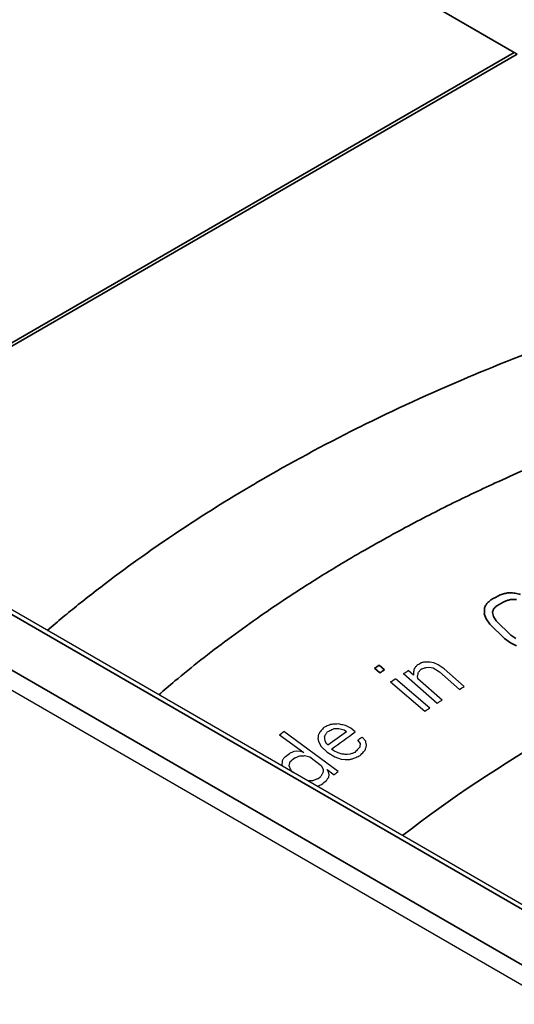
# Model space of a CAD drawing. Header units: millimetres. Extents: x -11430 to 11430, y -488 to 4365.
# Tile 14 of 92: x 2149 to 2158, y 1180 to 1198. Entities that reach past the tile are written whole.
import ezdxf

# ---------------------------------------------------------------- set-up
doc = ezdxf.new("R2010")
doc.units = ezdxf.units.MM
doc.header["$LTSCALE"] = 15
doc.layers.add('_Sichtbarkanten', color=7, linetype='Continuous', lineweight=25)
doc.layers.add('Sichtbar schmal (ISO)', color=7, linetype='Continuous', lineweight=35)

msp = doc.modelspace()

# ---------------------------------------------------------------- linework, layer by layer
at = {"layer": '_Sichtbarkanten'}
for p, q in [((2293.486, 1103.838), (2047.886, 1245.636)), ((2292.004, 1103.209), (2046.638, 1244.871)), ((2156.481, 1186.283), (2156.536, 1186.288)), ((2156.536, 1186.288), (2156.61, 1186.277)), ((2156.623, 1186.372), (2156.549, 1186.384)), ((2156.61, 1186.277), (2156.725, 1186.203)), ((2156.699, 1186.332), (2156.623, 1186.372)), ((2156.814, 1186.258), (2156.699, 1186.332)), ((2157.183, 1185.935), (2156.814, 1186.258)), ((2156.546, 1185.537), (2155.913, 1186.074)), ((2156.063, 1186.171), (2156.684, 1185.628)), ((2156.249, 1186.141), (2156.152, 1186.226)), ((2156.246, 1186.197), (2156.249, 1186.141)), ((2156.327, 1186.073), (2156.324, 1186.129)), ((2156.773, 1185.682), (2156.327, 1186.073)), ((2156.725, 1186.203), (2157.094, 1185.88)), ((2155.826, 1186.018), (2156.458, 1185.482)), ((2154.875, 1185.162), (2154.969, 1185.137)), ((2155.092, 1185.164), (2154.993, 1185.217)), ((2155.175, 1185.1), (2155.092, 1185.164)), ((2153.782, 1185.046), (2154.23, 1184.718)), ((2154.863, 1184.371), (2153.859, 1185.107)), ((2154.488, 1184.975), (2154.497, 1184.919)), ((2154.611, 1185.001), (2154.622, 1185.041)), ((2154.969, 1185.137), (2155.011, 1185.105)), ((2155.367, 1184.928), (2155.3, 1185.004)), ((2154.497, 1184.919), (2154.548, 1184.832)), ((2154.548, 1184.832), (2154.657, 1184.724)), ((2154.65, 1184.874), (2154.625, 1184.918)), ((2154.671, 1184.858), (2154.65, 1184.874)), ((2155.219, 1184.945), (2155.266, 1184.885)), ((2154.098, 1184.744), (2154.046, 1184.735)), ((2154.172, 1184.737), (2154.098, 1184.744)), ((2154.23, 1184.718), (2154.172, 1184.737)), ((2154.242, 1184.662), (2154.337, 1184.639)), ((2154.337, 1184.639), (2154.55, 1184.483)), ((2154.657, 1184.724), (2154.798, 1184.639)), ((2154.779, 1184.75), (2154.738, 1184.782)), ((2154.858, 1184.714), (2154.779, 1184.75)), ((2154.798, 1184.639), (2154.914, 1184.598)), ((2154.916, 1184.693), (2154.858, 1184.714)), ((2155.08, 1184.688), (2155.027, 1184.68)), ((2153.99, 1184.401), (2153.957, 1184.472)), ((2154.55, 1184.483), (2154.583, 1184.412)), ((2154.914, 1184.598), (2154.988, 1184.589)), ((2154.028, 1184.354), (2153.99, 1184.401)), ((2154.657, 1184.405), (2154.785, 1184.311)), ((2154.684, 1184.361), (2154.657, 1184.405)), ((2154.696, 1184.306), (2154.684, 1184.361)), ((2154.686, 1184.266), (2154.696, 1184.306))]:
    msp.add_line(p, q, dxfattribs=at)
for centre, major_axis, ratio, start_param, end_param in [((2156.581, 1243.345), (-49.342, -62.483), 0.534365, 0.971385, 0.972581), ((2155.869, 1242.708), (-47.766, -63.007), 0.527396, 0.962227, 0.963724), ((2154.757, 1242.773), (-49.3, -61.729), 0.55063, 0.989, 0.990487), ((2158.485, 1242.478), (48.277, 62.142), 0.524006, 4.095089, 4.096618), ((2156.502, 1240.864), (46.549, 61.539), 0.52768, 4.102509, 4.104043), ((2155.379, 1240.68), (48.002, 60.035), 0.550878, 4.13149, 4.133018), ((2155.209, 1244.498), (-41.743, -69.74), 0.46761, 0.880662, 0.882128), ((2154.833, 1273.145), (-45.04, -98.144), 0.508052, 0.732209, 0.737273), ((2154.917, 1272.792), (44.892, 97.822), 0.50805, 3.873552, 3.880085), ((2156.705, 1242.486), (-42.853, -66.393), 0.484132, 0.899511, 0.901024), ((2153.814, 1241.369), (-40.754, -66.765), 0.481859, 0.903611, 0.905405), ((2153.921, 1240.951), (40.573, 66.38), 0.481753, 4.045955, 4.047758), ((2154.508, 1239.659), (-39.861, -65.247), 0.480677, 0.90354, 0.904764), ((2156.215, 1241.674), (40.194, 67.267), 0.467157, 4.020805, 4.022327), ((2154.498, 1239.298), (39.678, 64.928), 0.481796, 4.045837, 4.047681)]:
    msp.add_ellipse(centre, major_axis=major_axis, ratio=ratio, start_param=start_param, end_param=end_param, dxfattribs=at)
for points in [[(2156.261, 1186.264), (2156.259, 1186.256), (2156.256, 1186.241), (2156.251, 1186.219), (2156.248, 1186.204), (2156.246, 1186.197)], [(2156.312, 1186.325), (2156.307, 1186.318), (2156.295, 1186.304), (2156.278, 1186.284), (2156.266, 1186.27), (2156.261, 1186.264)], [(2156.338, 1186.196), (2156.344, 1186.202), (2156.356, 1186.216), (2156.373, 1186.236), (2156.384, 1186.25), (2156.39, 1186.257)], [(2156.456, 1186.384), (2156.448, 1186.383), (2156.432, 1186.379), (2156.408, 1186.374), (2156.392, 1186.37), (2156.384, 1186.368)], [(2156.39, 1186.257), (2156.4, 1186.26), (2156.42, 1186.266), (2156.451, 1186.274), (2156.471, 1186.28), (2156.481, 1186.283)], [(2156.549, 1186.384), (2156.538, 1186.384), (2156.518, 1186.384), (2156.487, 1186.384), (2156.467, 1186.384), (2156.456, 1186.384)], [(2156.324, 1186.129), (2156.325, 1186.136), (2156.329, 1186.151), (2156.333, 1186.173), (2156.337, 1186.188), (2156.338, 1186.196)], [(2154.599, 1185.18), (2154.591, 1185.17), (2154.574, 1185.151), (2154.548, 1185.122), (2154.531, 1185.103), (2154.523, 1185.093)], [(2154.717, 1185.234), (2154.704, 1185.228), (2154.678, 1185.216), (2154.639, 1185.198), (2154.612, 1185.186), (2154.599, 1185.18)], [(2154.666, 1185.104), (2154.679, 1185.11), (2154.706, 1185.122), (2154.745, 1185.14), (2154.771, 1185.152), (2154.784, 1185.158)], [(2154.861, 1185.245), (2154.845, 1185.244), (2154.813, 1185.242), (2154.765, 1185.238), (2154.733, 1185.236), (2154.717, 1185.234)], [(2154.784, 1185.158), (2154.794, 1185.159), (2154.814, 1185.16), (2154.844, 1185.161), (2154.865, 1185.161), (2154.875, 1185.162)], [(2154.993, 1185.217), (2154.978, 1185.22), (2154.949, 1185.226), (2154.905, 1185.236), (2154.875, 1185.242), (2154.861, 1185.245)], [(2154.495, 1185.042), (2154.494, 1185.034), (2154.493, 1185.019), (2154.49, 1184.997), (2154.489, 1184.982), (2154.488, 1184.975)], [(2154.523, 1185.093), (2154.52, 1185.087), (2154.514, 1185.076), (2154.504, 1185.059), (2154.498, 1185.048), (2154.495, 1185.042)], [(2154.625, 1184.918), (2154.623, 1184.927), (2154.62, 1184.946), (2154.615, 1184.973), (2154.612, 1184.992), (2154.611, 1185.001)], [(2154.622, 1185.041), (2154.627, 1185.048), (2154.637, 1185.062), (2154.652, 1185.083), (2154.661, 1185.097), (2154.666, 1185.104)], [(2155.259, 1184.817), (2155.248, 1184.806), (2155.228, 1184.784), (2155.197, 1184.751), (2155.176, 1184.73), (2155.166, 1184.719)], [(2155.266, 1184.885), (2155.265, 1184.877), (2155.263, 1184.862), (2155.261, 1184.84), (2155.259, 1184.825), (2155.259, 1184.817)], [(2155.358, 1184.765), (2155.361, 1184.774), (2155.366, 1184.791), (2155.373, 1184.818), (2155.379, 1184.835), (2155.381, 1184.844)], [(2155.381, 1184.844), (2155.38, 1184.853), (2155.377, 1184.872), (2155.372, 1184.9), (2155.369, 1184.919), (2155.367, 1184.928)], [(2153.869, 1184.63), (2153.865, 1184.623), (2153.856, 1184.609), (2153.842, 1184.588), (2153.833, 1184.573), (2153.828, 1184.566)], [(2154.046, 1184.735), (2154.037, 1184.732), (2154.018, 1184.724), (2153.99, 1184.713), (2153.972, 1184.706), (2153.962, 1184.702)], [(2154.069, 1184.624), (2154.078, 1184.628), (2154.097, 1184.635), (2154.125, 1184.646), (2154.143, 1184.653), (2154.153, 1184.657)], [(2154.153, 1184.657), (2154.162, 1184.658), (2154.182, 1184.659), (2154.212, 1184.66), (2154.232, 1184.661), (2154.242, 1184.662)], [(2155.027, 1184.68), (2155.015, 1184.682), (2154.99, 1184.685), (2154.953, 1184.689), (2154.928, 1184.692), (2154.916, 1184.693)], [(2155.078, 1184.593), (2155.086, 1184.595), (2155.101, 1184.599), (2155.124, 1184.605), (2155.14, 1184.61), (2155.147, 1184.612)], [(2155.166, 1184.719), (2155.156, 1184.715), (2155.137, 1184.708), (2155.109, 1184.698), (2155.09, 1184.691), (2155.08, 1184.688)], [(2155.147, 1184.612), (2155.16, 1184.618), (2155.187, 1184.63), (2155.226, 1184.648), (2155.252, 1184.66), (2155.265, 1184.666)], [(2155.265, 1184.666), (2155.276, 1184.677), (2155.296, 1184.699), (2155.327, 1184.732), (2155.348, 1184.754), (2155.358, 1184.765)], [(2153.828, 1184.566), (2153.828, 1184.559), (2153.827, 1184.544), (2153.826, 1184.521), (2153.825, 1184.506), (2153.825, 1184.499)], [(2153.957, 1184.472), (2153.959, 1184.481), (2153.963, 1184.499), (2153.969, 1184.525), (2153.974, 1184.543), (2153.976, 1184.552)], [(2154.988, 1184.589), (2154.998, 1184.59), (2155.018, 1184.591), (2155.048, 1184.592), (2155.068, 1184.592), (2155.078, 1184.593)], [(2154.58, 1184.344), (2154.575, 1184.337), (2154.566, 1184.323), (2154.552, 1184.301), (2154.543, 1184.287), (2154.539, 1184.28)], [(2154.583, 1184.412), (2154.583, 1184.404), (2154.582, 1184.389), (2154.581, 1184.367), (2154.58, 1184.352), (2154.58, 1184.344)], [(2154.646, 1184.202), (2154.65, 1184.209), (2154.659, 1184.223), (2154.673, 1184.244), (2154.682, 1184.259), (2154.686, 1184.266)], [(2154.477, 1184.232), (2154.467, 1184.228), (2154.449, 1184.221), (2154.421, 1184.21), (2154.403, 1184.203), (2154.393, 1184.199)]]:
    msp.add_open_spline(points, degree=3, dxfattribs=at)
for points, knots in [([(2153.825, 1184.499), (2153.826, 1184.49), (2153.829, 1184.479), (2153.831, 1184.469), (2153.831, 1184.468)], [0, 0, 0, 0, 0.3333333, 0.3711461, 0.3711461, 0.3711461, 0.3711461]), ([(2154.393, 1184.199), (2154.383, 1184.199), (2154.364, 1184.198), (2154.334, 1184.196), (2154.315, 1184.195), (2154.305, 1184.194)], [0, 0, 0, 0, 0.3333333, 0.6666667, 0.988228, 0.988228, 0.988228, 0.988228]), ([(2154.472, 1184.098), (2154.48, 1184.101), (2154.498, 1184.108), (2154.525, 1184.119), (2154.543, 1184.126), (2154.552, 1184.129)], [0.0360637, 0.0360637, 0.0360637, 0.0360637, 0.3333333, 0.6666667, 1, 1, 1, 1])]:
    msp.add_open_spline(points, degree=3, knots=knots, dxfattribs=at)
at = {"layer": 'Sichtbar schmal (ISO)'}
for p, q in [((2158.104, 1197.599), (2066.315, 1251.159)), ((2293.361, 1103.826), (2047.761, 1245.623)), ((2046.865, 1245.113), (2292.478, 1103.308)), ((2158.104, 1197.599), (2144.595, 1189.8)), ((2158.155, 1197.568), (2144.648, 1189.77)), ((2157.551, 1187.272), (2157.585, 1187.181)), ((2157.585, 1187.181), (2157.656, 1187.082)), ((2157.718, 1187.224), (2157.702, 1187.297)), ((2157.771, 1187.142), (2157.718, 1187.224)), ((2158.041, 1186.876), (2157.771, 1187.142)), ((2157.656, 1187.082), (2157.926, 1186.815)), ((2157.926, 1186.815), (2158.035, 1186.736)), ((2158.132, 1186.815), (2158.041, 1186.876)), ((2158.035, 1186.736), (2158.146, 1186.685)), ((2155.529, 1186.269), (2155.628, 1186.186)), ((2155.715, 1186.241), (2155.616, 1186.325))]:
    msp.add_line(p, q, dxfattribs=at)
for centre, major_axis, ratio, start_param, end_param in [((2158.094, 1195.564), (-1.25, 2.165), 0.57735, 5.462881, 5.491962), ((2180.104, 1172.825), (30.021, 0), 0.57735, 1.920851, 2.500544), ((2157.885, 1245.083), (55.494, 59.3), 0.564358, 4.166462, 4.169122), ((2157.993, 1244.675), (-55.22, -58.99), 0.564299, 1.02503, 1.027703), ((2155.573, 1243.731), (-48.364, -63.859), 0.527522, 0.961669, 0.963146), ((2155.672, 1243.384), (48.164, 63.568), 0.52747, 4.103491, 4.104975)]:
    msp.add_ellipse(centre, major_axis=major_axis, ratio=ratio, start_param=start_param, end_param=end_param, dxfattribs=at)
for points, knots in [([(2149.504, 1186.966), (2149.599, 1187.047), (2149.694, 1187.128), (2149.791, 1187.208), (2149.885, 1187.286), (2149.98, 1187.363), (2150.075, 1187.44), (2150.51, 1187.789), (2150.964, 1188.128), (2151.437, 1188.458), (2151.509, 1188.509), (2151.582, 1188.559), (2151.655, 1188.609), (2152.166, 1188.958), (2152.698, 1189.295), (2153.25, 1189.621), (2153.295, 1189.647), (2153.339, 1189.673), (2153.383, 1189.699), (2153.974, 1190.044), (2154.588, 1190.375), (2155.221, 1190.691), (2155.231, 1190.696), (2155.241, 1190.701), (2155.251, 1190.705), (2155.894, 1191.026), (2156.558, 1191.331), (2157.245, 1191.621), (2157.275, 1191.634), (2157.305, 1191.646), (2157.335, 1191.659), (2157.993, 1191.935), (2158.673, 1192.199), (2159.386, 1192.451), (2159.462, 1192.478), (2159.537, 1192.505), (2159.613, 1192.531), (2160.29, 1192.766), (2160.994, 1192.992), (2161.713, 1193.201), (2161.841, 1193.239), (2161.97, 1193.276), (2162.1, 1193.312), (2162.776, 1193.503), (2163.467, 1193.68), (2164.176, 1193.845)], [0.2611772, 0.2611772, 0.2611772, 0.2611772, 0.2808979, 0.2808979, 0.2808979, 0.3, 0.3, 0.3, 0.3867525, 0.3867525, 0.3867525, 0.4, 0.4, 0.4, 0.4926077, 0.4926077, 0.4926077, 0.5, 0.5, 0.5, 0.5984773, 0.5984773, 0.5984773, 0.6, 0.6, 0.6, 0.7, 0.7, 0.7, 0.7043454, 0.7043454, 0.7043454, 0.8, 0.8, 0.8, 0.8101047, 0.8101047, 0.8101047, 0.9, 0.9, 0.9, 0.9160527, 0.9160527, 0.9160527, 1, 1, 1, 1]), ([(2151.555, 1185.782), (2151.653, 1185.867), (2151.752, 1185.951), (2151.853, 1186.035), (2152.167, 1186.295), (2152.492, 1186.551), (2152.829, 1186.801), (2153.007, 1186.933), (2153.188, 1187.063), (2153.372, 1187.192), (2153.686, 1187.412), (2154.01, 1187.627), (2154.342, 1187.837), (2154.573, 1187.983), (2154.808, 1188.127), (2155.048, 1188.268), (2155.355, 1188.449), (2155.668, 1188.626), (2155.988, 1188.799), (2156.277, 1188.955), (2156.571, 1189.108), (2156.87, 1189.257), (2157.16, 1189.401), (2157.454, 1189.542), (2157.753, 1189.679), (2158.104, 1189.84), (2158.461, 1189.997), (2158.826, 1190.15), (2159.093, 1190.261), (2159.363, 1190.37), (2159.639, 1190.477), (2160.06, 1190.641), (2160.492, 1190.799), (2160.935, 1190.953), (2161.18, 1191.038), (2161.429, 1191.121), (2161.682, 1191.203), (2162.188, 1191.366), (2162.707, 1191.522), (2163.237, 1191.67), (2163.449, 1191.729), (2163.663, 1191.787), (2163.878, 1191.843), (2164.468, 1191.997), (2165.067, 1192.14), (2165.675, 1192.271), (2165.841, 1192.307), (2166.008, 1192.342), (2166.175, 1192.377)], [0.279665, 0.279665, 0.279665, 0.279665, 0.300046, 0.300046, 0.300046, 0.3636364, 0.3636364, 0.3636364, 0.3972359, 0.3972359, 0.3972359, 0.4545455, 0.4545455, 0.4545455, 0.4943909, 0.4943909, 0.4943909, 0.5454545, 0.5454545, 0.5454545, 0.5916497, 0.5916497, 0.5916497, 0.6363636, 0.6363636, 0.6363636, 0.6889002, 0.6889002, 0.6889002, 0.7272727, 0.7272727, 0.7272727, 0.7857882, 0.7857882, 0.7857882, 0.8181818, 0.8181818, 0.8181818, 0.8830394, 0.8830394, 0.8830394, 0.9090909, 0.9090909, 0.9090909, 0.9804811, 0.9804811, 0.9804811, 1, 1, 1, 1])]:
    msp.add_open_spline(points, degree=3, knots=knots, dxfattribs=at)
for points in [[(2157.674, 1187.528), (2157.665, 1187.521), (2157.648, 1187.506), (2157.622, 1187.483), (2157.605, 1187.467), (2157.596, 1187.46)], [(2157.96, 1187.654), (2157.947, 1187.65), (2157.922, 1187.642), (2157.884, 1187.631), (2157.859, 1187.624), (2157.846, 1187.62)], [(2157.954, 1187.513), (2157.965, 1187.516), (2157.986, 1187.521), (2158.017, 1187.529), (2158.038, 1187.534), (2158.049, 1187.537)], [(2158.073, 1187.659), (2158.06, 1187.658), (2158.035, 1187.657), (2157.998, 1187.655), (2157.973, 1187.654), (2157.96, 1187.654)], [(2158.049, 1187.537), (2158.059, 1187.536), (2158.08, 1187.535), (2158.111, 1187.533), (2158.132, 1187.532), (2158.142, 1187.532)], [(2158.221, 1187.629), (2158.205, 1187.632), (2158.172, 1187.639), (2158.122, 1187.649), (2158.089, 1187.656), (2158.073, 1187.659)], [(2157.556, 1187.384), (2157.555, 1187.371), (2157.554, 1187.346), (2157.553, 1187.309), (2157.552, 1187.285), (2157.551, 1187.272)], [(2157.596, 1187.46), (2157.592, 1187.451), (2157.583, 1187.434), (2157.569, 1187.409), (2157.56, 1187.392), (2157.556, 1187.384)], [(2157.702, 1187.297), (2157.704, 1187.305), (2157.709, 1187.319), (2157.716, 1187.341), (2157.721, 1187.356), (2157.723, 1187.363)], [(2157.723, 1187.363), (2157.73, 1187.37), (2157.743, 1187.383), (2157.762, 1187.402), (2157.776, 1187.415), (2157.782, 1187.422)]]:
    msp.add_open_spline(points, degree=3, dxfattribs=at)

doc.saveas('drawing.dxf')
